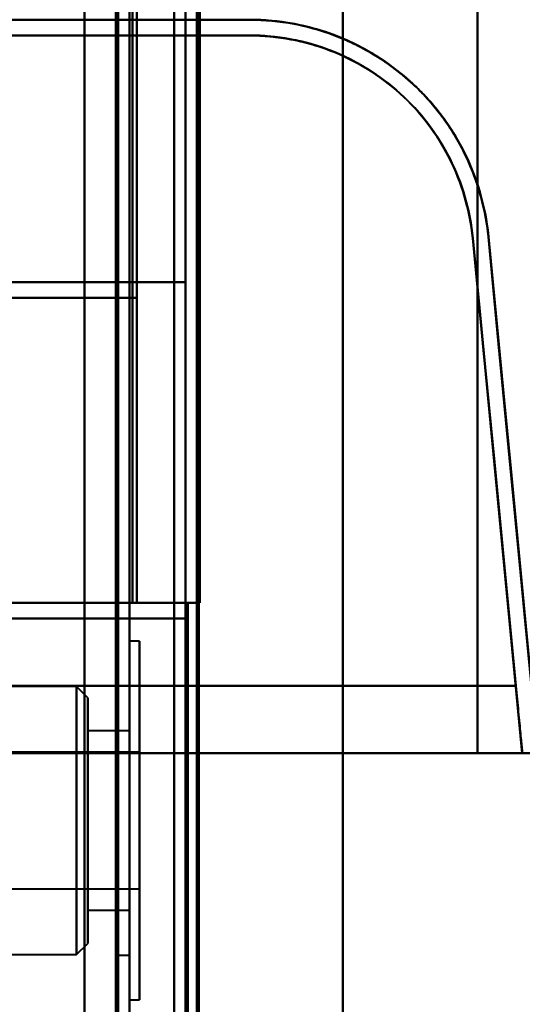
# Model space of a CAD drawing. Header units: millimetres. Extents: x -1110 to 1388, y -120 to 1267.
# Tile 69 of 88: x -340 to -317, y 793 to 837. Entities that reach past the tile are written whole.
import ezdxf

# ---------------------------------------------------------------- set-up
doc = ezdxf.new("R2010")
doc.units = ezdxf.units.MM
doc.layers.add('G-IMPT', color=8, linetype='Continuous', lineweight=40)

# ---------------------------------------------------------------- blocks, each defined once
blk = doc.blocks.new('NEXA 1000 CALQUES_dwg-755156-Droite')
at = {"layer": 'G-IMPT'}
for p, q in [((-335, 129.472), (-335, 972.272)), ((-335, 129.472), (-335, 972.272)), ((-332.5, 937.272), (-332.5, 129.472)), ((-350.221, 836.572), (-329.657, 836.572)), ((-329.657, 836.572), (-350.221, 836.572)), ((-329.657, 836.572), (-350.221, 836.572)), ((-329.657, 835.872), (-350.221, 835.872)), ((-350.221, 835.872), (-329.657, 835.872)), ((-350.221, 835.872), (-329.657, 835.872)), ((-329.657, 835.872), (-350.221, 835.872)), ((-350.221, 824.872), (-332.5, 824.872)), ((-332.5, 824.872), (-350.221, 824.872)), ((-332.5, 824.872), (-350.221, 824.872)), ((-350.221, 824.872), (-332.5, 824.872)), ((-334.665, 824.172), (-349.387, 824.172)), ((-349.387, 824.172), (-334.665, 824.172)), ((-334.665, 824.172), (-349.387, 824.172)), ((-349.387, 824.172), (-334.665, 824.172)), ((-334.665, 810.572), (-349.387, 810.572)), ((-349.387, 810.572), (-334.665, 810.572)), ((-334.665, 810.572), (-349.387, 810.572)), ((-349.387, 810.572), (-334.665, 810.572)), ((-333, 810.572), (-333, 291.172)), ((-333, 810.572), (-332.4, 810.572)), ((-332.4, 810.572), (-333, 810.572)), ((-333, 810.572), (-332.4, 810.572)), ((-332.4, 810.572), (-333, 810.572)), ((-332.5, 809.872), (-350.221, 809.872)), ((-350.221, 809.872), (-332.5, 809.872)), ((-350.221, 809.872), (-332.5, 809.872)), ((-332.5, 809.872), (-350.221, 809.872)), ((-334.55, 808.872), (-335, 808.872)), ((-334.55, 808.872), (-335, 808.872)), ((-335, 808.872), (-335, 800.872)), ((-335, 792.872), (-335, 808.872)), ((-335, 800.872), (-335, 808.872)), ((-335, 792.872), (-335, 808.872)), ((-335, 800.872), (-335, 808.872)), ((-335, 808.872), (-335, 800.872)), ((-334.55, 800.872), (-334.55, 808.872)), ((-334.55, 808.872), (-334.55, 792.872)), ((-334.55, 808.872), (-334.55, 800.872)), ((-334.55, 800.872), (-334.55, 808.872)), ((-334.55, 808.872), (-334.55, 792.872)), ((-334.55, 808.872), (-334.55, 800.872)), ((-337.35, 806.847), (-370, 806.847)), ((-337.35, 806.847), (-370, 806.847)), ((-350.221, 806.872), (-317.788, 806.872)), ((-317.788, 806.872), (-350.221, 806.872)), ((-317.788, 806.872), (-350.221, 806.872)), ((-350.221, 806.872), (-317.788, 806.872)), ((-336.85, 806.347), (-337.35, 806.847)), ((-336.85, 806.347), (-337.35, 806.847)), ((-337.35, 806.847), (-337.35, 794.897)), ((-337.35, 806.847), (-337.35, 794.897)), ((-337.35, 794.897), (-337.35, 806.847)), ((-337.35, 794.897), (-337.35, 806.847)), ((-337.35, 794.897), (-337.35, 806.847)), ((-337.35, 794.897), (-337.35, 806.847)), ((-337.35, 806.847), (-337.35, 794.897)), ((-337.35, 806.847), (-337.35, 794.897)), ((-335, 806.872), (-335.5, 806.872)), ((-335, 806.872), (-335.5, 806.872)), ((-335.5, 806.872), (-335.5, 800.872)), ((-335.5, 800.872), (-335.5, 806.872)), ((-335.5, 806.872), (-335.5, 800.872)), ((-335.5, 800.872), (-335.5, 806.872)), ((-335, 800.872), (-335, 806.872)), ((-335, 800.872), (-335, 806.872)), ((-335, 806.872), (-335, 794.872)), ((-335, 806.872), (-335, 794.872)), ((-335, 806.872), (-335, 794.872)), ((-335, 806.872), (-335, 794.872)), ((-335, 800.872), (-335, 806.872)), ((-335, 800.872), (-335, 806.872)), ((-336.85, 795.397), (-336.85, 806.347)), ((-336.85, 795.397), (-336.85, 806.347)), ((-336.85, 806.347), (-336.85, 795.397)), ((-336.85, 806.347), (-336.85, 795.397)), ((-336.85, 795.397), (-336.85, 806.347)), ((-336.85, 795.397), (-336.85, 806.347)), ((-336.85, 806.347), (-336.85, 795.397)), ((-336.85, 806.347), (-336.85, 795.397)), ((-335, 804.872), (-336.85, 804.872)), ((-335, 804.872), (-336.85, 804.872)), ((-336.85, 797.004), (-336.85, 804.872)), ((-336.85, 804.741), (-336.85, 804.872)), ((-336.85, 804.872), (-336.85, 796.872)), ((-336.85, 804.872), (-336.85, 796.872)), ((-336.85, 804.872), (-336.85, 796.872)), ((-336.85, 804.872), (-336.85, 796.872)), ((-336.85, 797.004), (-336.85, 804.872)), ((-336.85, 796.872), (-336.85, 804.741)), ((-336.85, 796.872), (-336.85, 804.741)), ((-335, 804.872), (-335, 797.004)), ((-335, 797.004), (-335, 804.872)), ((-335, 804.872), (-335, 797.004)), ((-335, 797.004), (-335, 804.872)), ((-335, 804.741), (-335, 796.872)), ((-335, 796.872), (-335, 804.741)), ((-335, 804.741), (-335, 796.872)), ((-335, 796.872), (-335, 804.741)), ((-350.305, 803.872), (-317.5, 803.872)), ((-317.5, 803.872), (-350.305, 803.872)), ((-317.5, 803.872), (-350.305, 803.872)), ((-350.305, 803.872), (-317.5, 803.872)), ((-334.55, 803.922), (-344.55, 803.922)), ((-334.55, 803.922), (-344.55, 803.922)), ((-334.55, 803.922), (-334.55, 800.097)), ((-334.55, 797.922), (-334.55, 803.922)), ((-334.55, 801.647), (-334.55, 803.922)), ((-334.55, 803.922), (-334.55, 800.097)), ((-334.55, 800.097), (-334.55, 803.822)), ((-334.55, 797.822), (-334.55, 803.822)), ((-334.55, 801.647), (-334.55, 797.822)), ((-334.55, 797.922), (-334.55, 801.647)), ((-334.55, 801.647), (-334.55, 797.822)), ((-335.5, 800.872), (-335.5, 794.872)), ((-335.5, 794.872), (-335.5, 800.872)), ((-335.5, 800.872), (-335.5, 794.872)), ((-335.5, 794.872), (-335.5, 800.872)), ((-335, 794.872), (-335, 800.872)), ((-335, 800.872), (-335, 792.872)), ((-335, 792.872), (-335, 800.872)), ((-335, 794.872), (-335, 800.872)), ((-335, 792.872), (-335, 800.872)), ((-335, 800.872), (-335, 792.872)), ((-334.55, 792.872), (-334.55, 800.872)), ((-334.55, 800.872), (-334.55, 792.872)), ((-334.55, 792.872), (-334.55, 800.872)), ((-334.55, 800.872), (-334.55, 792.872)), ((-334.55, 797.822), (-334.55, 800.097)), ((-344.55, 797.822), (-334.55, 797.822)), ((-344.55, 797.822), (-334.55, 797.822)), ((-336.85, 796.872), (-336.85, 797.004)), ((-336.85, 796.872), (-335, 796.872)), ((-336.85, 796.872), (-335, 796.872)), ((-337.35, 794.897), (-336.85, 795.397)), ((-337.35, 794.897), (-336.85, 795.397)), ((-370, 794.897), (-337.35, 794.897)), ((-370, 794.897), (-337.35, 794.897)), ((-335.5, 794.872), (-335, 794.872)), ((-335.5, 794.872), (-335, 794.872)), ((-335, 792.872), (-334.55, 792.872)), ((-335, 792.872), (-334.55, 792.872))]:
    blk.add_line(p, q, dxfattribs=at)
at = {"layer": 'G-IMPT', "flags": 128}
for points in [[(-337, 972.772), (-337, 761.822), (-337, 550.872), (-337, 339.922), (-337, 128.972)], [(-337, 128.972), (-337, 339.922), (-337, 550.872), (-337, 761.822), (-337, 972.772)], [(-337, 972.772), (-337, 761.822), (-337, 550.872), (-337, 339.922), (-337, 128.972)], [(-337, 128.972), (-337, 339.922), (-337, 550.872), (-337, 761.822), (-337, 972.772)], [(-337, 129.472), (-337, 340.172), (-337, 550.872), (-337, 761.572), (-337, 972.272)], [(-337, 972.272), (-337, 761.572), (-337, 550.872), (-337, 340.172), (-337, 129.472)], [(-337, 129.472), (-337, 340.172), (-337, 550.872), (-337, 761.572), (-337, 972.272)], [(-337, 972.272), (-337, 761.572), (-337, 550.872), (-337, 340.172), (-337, 129.472)], [(-337, 972.272), (-337, 761.572), (-337, 550.872), (-337, 340.172), (-337, 129.472)], [(-337, 129.472), (-337, 340.172), (-337, 550.872), (-337, 761.572), (-337, 972.272)], [(-337, 129.472), (-337, 340.172), (-337, 550.872), (-337, 761.572), (-337, 972.272)], [(-337, 972.272), (-337, 761.572), (-337, 550.872), (-337, 340.172), (-337, 129.472)], [(-335.6, 129.472), (-335.6, 340.172), (-335.6, 550.872), (-335.6, 761.572), (-335.6, 972.272)], [(-335.6, 129.472), (-335.6, 340.172), (-335.6, 550.872), (-335.6, 761.572), (-335.6, 972.272)], [(-335.6, 972.272), (-335.6, 761.572), (-335.6, 550.872), (-335.6, 340.172), (-335.6, 129.472)], [(-335.6, 972.272), (-335.6, 761.572), (-335.6, 550.872), (-335.6, 340.172), (-335.6, 129.472)], [(-335.6, 972.272), (-335.6, 761.572), (-335.6, 550.872), (-335.6, 340.172), (-335.6, 129.472)], [(-335.6, 129.472), (-335.6, 340.172), (-335.6, 550.872), (-335.6, 761.572), (-335.6, 972.272)], [(-335.6, 972.272), (-335.6, 761.572), (-335.6, 550.872), (-335.6, 340.172), (-335.6, 129.472)], [(-335.6, 129.472), (-335.6, 340.172), (-335.6, 550.872), (-335.6, 761.572), (-335.6, 972.272)], [(-335.6, 972.272), (-335.6, 761.572), (-335.6, 550.872), (-335.6, 340.172), (-335.6, 129.472)], [(-335.6, 129.472), (-335.6, 340.172), (-335.6, 550.872), (-335.6, 761.572), (-335.6, 972.272)], [(-335.6, 129.472), (-335.6, 340.172), (-335.6, 550.872), (-335.6, 761.572), (-335.6, 972.272)], [(-335.6, 972.272), (-335.6, 761.572), (-335.6, 550.872), (-335.6, 340.172), (-335.6, 129.472)], [(-335.5, 972.272), (-335.5, 761.572), (-335.5, 550.872), (-335.5, 340.172), (-335.5, 129.472)], [(-335.5, 129.472), (-335.5, 340.172), (-335.5, 550.872), (-335.5, 761.572), (-335.5, 972.272)], [(-335.5, 129.472), (-335.5, 340.172), (-335.5, 550.872), (-335.5, 761.572), (-335.5, 972.272)], [(-335.5, 972.272), (-335.5, 761.572), (-335.5, 550.872), (-335.5, 340.172), (-335.5, 129.472)], [(-335, 972.272), (-335, 761.572), (-335, 550.872), (-335, 340.172), (-335, 129.472)], [(-335, 129.472), (-335, 340.172), (-335, 550.872), (-335, 761.572), (-335, 972.272)], [(-335, 129.472), (-335, 340.172), (-335, 550.872), (-335, 761.572), (-335, 972.272)], [(-335, 972.272), (-335, 761.572), (-335, 550.872), (-335, 340.172), (-335, 129.472)], [(-335, 129.472), (-335, 340.172), (-335, 550.872), (-335, 761.572), (-335, 972.272)], [(-335, 972.272), (-335, 761.572), (-335, 550.872), (-335, 340.172), (-335, 129.472)], [(-335, 129.472), (-335, 340.172), (-335, 550.872), (-335, 761.572), (-335, 972.272)], [(-335, 972.272), (-335, 761.572), (-335, 550.872), (-335, 340.172), (-335, 129.472)], [(-333, 937.772), (-333, 735.572), (-333, 533.372), (-333, 331.172), (-333, 128.972)], [(-333, 128.972), (-333, 331.172), (-333, 533.372), (-333, 735.572), (-333, 937.772)], [(-333, 937.772), (-333, 735.572), (-333, 533.372), (-333, 331.172), (-333, 128.972)], [(-333, 128.972), (-333, 331.172), (-333, 533.372), (-333, 735.572), (-333, 937.772)], [(-332.5, 937.272), (-332.5, 735.322), (-332.5, 533.372), (-332.5, 331.422), (-332.5, 129.472)], [(-332.5, 129.472), (-332.5, 331.422), (-332.5, 533.372), (-332.5, 735.322), (-332.5, 937.272)], [(-332.5, 937.272), (-332.5, 735.322), (-332.5, 533.372), (-332.5, 331.422), (-332.5, 129.472)], [(-332.5, 129.472), (-332.5, 331.422), (-332.5, 533.372), (-332.5, 735.322), (-332.5, 937.272)], [(-332.5, 937.272), (-332.5, 735.322), (-332.5, 533.372), (-332.5, 331.422), (-332.5, 129.472)], [(-332.5, 129.472), (-332.5, 331.422), (-332.5, 533.372), (-332.5, 735.322), (-332.5, 937.272)], [(-332.5, 937.272), (-332.5, 735.322), (-332.5, 533.372), (-332.5, 331.422), (-332.5, 129.472)], [(-332.5, 129.472), (-332.5, 331.422), (-332.5, 533.372), (-332.5, 735.322), (-332.5, 937.272)], [(-332, 937.272), (-332, 735.322), (-332, 533.372), (-332, 331.422), (-332, 129.472)], [(-332, 129.472), (-332, 331.422), (-332, 533.372), (-332, 735.322), (-332, 937.272)], [(-331.9, 161.372), (-331.9, 355.347), (-331.9, 549.322), (-331.9, 743.297), (-331.9, 937.272)], [(-331.9, 129.472), (-331.9, 331.422), (-331.9, 533.372), (-331.9, 735.322), (-331.9, 937.272)], [(-331.9, 937.272), (-331.9, 743.297), (-331.9, 549.322), (-331.9, 355.347), (-331.9, 161.372)], [(-331.9, 937.272), (-331.9, 735.322), (-331.9, 533.372), (-331.9, 331.422), (-331.9, 129.472)], [(-331.9, 161.372), (-331.9, 355.347), (-331.9, 549.322), (-331.9, 743.297), (-331.9, 937.272)], [(-331.9, 937.272), (-331.9, 743.297), (-331.9, 549.322), (-331.9, 355.347), (-331.9, 161.372)], [(-325.5, 783.372), (-325.5, 813.372), (-325.5, 843.372), (-325.5, 873.372), (-325.5, 903.372)], [(-325.5, 903.372), (-325.5, 873.372), (-325.5, 843.372), (-325.5, 813.372), (-325.5, 783.372)], [(-325.5, 783.372), (-325.5, 813.372), (-325.5, 843.372), (-325.5, 873.372), (-325.5, 903.372)], [(-325.5, 903.372), (-325.5, 873.372), (-325.5, 843.372), (-325.5, 813.372), (-325.5, 783.372)], [(-325.5, 783.372), (-325.5, 813.372), (-325.5, 843.372), (-325.5, 873.372), (-325.5, 903.372)], [(-325.5, 903.372), (-325.5, 873.372), (-325.5, 843.372), (-325.5, 813.372), (-325.5, 783.372)], [(-325.5, 783.372), (-325.5, 813.372), (-325.5, 843.372), (-325.5, 873.372), (-325.5, 903.372)], [(-325.5, 903.372), (-325.5, 873.372), (-325.5, 843.372), (-325.5, 813.372), (-325.5, 783.372)], [(-325.5, 882.872), (-325.5, 863.122), (-325.5, 843.372), (-325.5, 823.622), (-325.5, 803.872)], [(-325.5, 803.872), (-325.5, 823.622), (-325.5, 843.372), (-325.5, 863.122), (-325.5, 882.872)], [(-325.5, 882.872), (-325.5, 863.122), (-325.5, 843.372), (-325.5, 823.622), (-325.5, 803.872)], [(-325.5, 803.872), (-325.5, 823.622), (-325.5, 843.372), (-325.5, 863.122), (-325.5, 882.872)], [(-319.5, 882.872), (-319.5, 863.122), (-319.5, 843.372), (-319.5, 823.622), (-319.5, 803.872)], [(-319.5, 882.872), (-319.5, 863.122), (-319.5, 843.372), (-319.5, 823.622), (-319.5, 803.872)], [(-319.5, 803.872), (-319.5, 823.622), (-319.5, 843.372), (-319.5, 863.122), (-319.5, 882.872)], [(-319.5, 803.872), (-319.5, 823.622), (-319.5, 843.372), (-319.5, 863.122), (-319.5, 882.872)], [(-319.5, 882.872), (-319.5, 863.122), (-319.5, 843.372), (-319.5, 823.622), (-319.5, 803.872)], [(-319.5, 803.872), (-319.5, 823.622), (-319.5, 843.372), (-319.5, 863.122), (-319.5, 882.872)], [(-319.5, 803.872), (-319.5, 823.622), (-319.5, 843.372), (-319.5, 863.122), (-319.5, 882.872)], [(-319.5, 882.872), (-319.5, 863.122), (-319.5, 843.372), (-319.5, 823.622), (-319.5, 803.872)], [(-337, 810.572), (-337, 826.972), (-337, 843.372), (-337, 859.772), (-337, 876.172)], [(-337, 876.172), (-337, 859.772), (-337, 843.372), (-337, 826.972), (-337, 810.572)], [(-337, 810.572), (-337, 826.972), (-337, 843.372), (-337, 859.772), (-337, 876.172)], [(-337, 876.172), (-337, 859.772), (-337, 843.372), (-337, 826.972), (-337, 810.572)], [(-334.865, 810.572), (-334.865, 826.972), (-334.865, 843.372), (-334.865, 859.772), (-334.865, 876.172)], [(-334.865, 876.172), (-334.865, 859.772), (-334.865, 843.372), (-334.865, 826.972), (-334.865, 810.572)], [(-334.865, 810.572), (-334.865, 826.972), (-334.865, 843.372), (-334.865, 859.772), (-334.865, 876.172)], [(-334.865, 876.172), (-334.865, 859.772), (-334.865, 843.372), (-334.865, 826.972), (-334.865, 810.572)], [(-334.865, 810.572), (-334.865, 826.972), (-334.865, 843.372), (-334.865, 859.772), (-334.865, 876.172)], [(-334.865, 876.172), (-334.865, 859.772), (-334.865, 843.372), (-334.865, 826.972), (-334.865, 810.572)], [(-334.865, 810.572), (-334.865, 826.972), (-334.865, 843.372), (-334.865, 859.772), (-334.865, 876.172)], [(-334.865, 876.172), (-334.865, 859.772), (-334.865, 843.372), (-334.865, 826.972), (-334.865, 810.572)], [(-334.665, 810.572), (-334.665, 826.972), (-334.665, 843.372), (-334.665, 859.772), (-334.665, 876.172)], [(-334.665, 876.172), (-334.665, 859.772), (-334.665, 843.372), (-334.665, 826.972), (-334.665, 810.572)], [(-334.665, 810.572), (-334.665, 826.972), (-334.665, 843.372), (-334.665, 859.772), (-334.665, 876.172)], [(-334.665, 876.172), (-334.665, 859.772), (-334.665, 843.372), (-334.665, 826.972), (-334.665, 810.572)], [(-333, 810.572), (-333, 826.972), (-333, 843.372), (-333, 859.772), (-333, 876.172)], [(-333, 876.172), (-333, 859.772), (-333, 843.372), (-333, 826.972), (-333, 810.572)], [(-333, 876.172), (-333, 859.772), (-333, 843.372), (-333, 826.972), (-333, 810.572)], [(-333, 810.572), (-333, 826.972), (-333, 843.372), (-333, 859.772), (-333, 876.172)], [(-332, 810.572), (-332, 826.972), (-332, 843.372), (-332, 859.772), (-332, 876.172)], [(-332, 876.172), (-332, 859.772), (-332, 843.372), (-332, 826.972), (-332, 810.572)], [(-331.865, 810.572), (-331.865, 826.972), (-331.865, 843.372), (-331.865, 859.772), (-331.865, 876.172)], [(-331.865, 876.172), (-331.865, 859.772), (-331.865, 843.372), (-331.865, 826.972), (-331.865, 810.572)], [(-331.865, 876.172), (-331.865, 859.772), (-331.865, 843.372), (-331.865, 826.972), (-331.865, 810.572)], [(-331.865, 810.572), (-331.865, 826.972), (-331.865, 843.372), (-331.865, 859.772), (-331.865, 876.172)], [(-331.865, 810.572), (-331.865, 826.972), (-331.865, 843.372), (-331.865, 859.772), (-331.865, 876.172)], [(-331.865, 876.172), (-331.865, 859.772), (-331.865, 843.372), (-331.865, 826.972), (-331.865, 810.572)], [(-334.665, 824.172), (-334.665, 833.772), (-334.665, 843.372), (-334.665, 852.972), (-334.665, 862.572)], [(-334.665, 862.572), (-334.665, 852.972), (-334.665, 843.372), (-334.665, 833.772), (-334.665, 824.172)], [(-334.665, 862.572), (-334.665, 852.972), (-334.665, 843.372), (-334.665, 833.772), (-334.665, 824.172)], [(-334.665, 824.172), (-334.665, 833.772), (-334.665, 843.372), (-334.665, 852.972), (-334.665, 862.572)], [(-345.665, 836.572), (-341.663, 836.572), (-337.661, 836.572), (-333.659, 836.572), (-329.657, 836.572)], [(-329.657, 836.572), (-333.659, 836.572), (-337.661, 836.572), (-341.663, 836.572), (-345.665, 836.572)], [(-345.665, 836.572), (-341.663, 836.572), (-337.661, 836.572), (-333.659, 836.572), (-329.657, 836.572)], [(-329.657, 835.872), (-333.659, 835.872), (-337.661, 835.872), (-341.663, 835.872), (-345.665, 835.872)], [(-345.665, 835.872), (-341.663, 835.872), (-337.661, 835.872), (-333.659, 835.872), (-329.657, 835.872)], [(-345.665, 835.872), (-341.663, 835.872), (-337.661, 835.872), (-333.659, 835.872), (-329.657, 835.872)], [(-329.657, 835.872), (-333.659, 835.872), (-337.661, 835.872), (-341.663, 835.872), (-345.665, 835.872)], [(-317.089, 806.872), (-317.577, 811.956), (-318.065, 817.04), (-318.553, 822.125), (-319.041, 827.21)], [(-316.869, 804.572), (-317.412, 810.232), (-317.955, 815.891), (-318.498, 821.551), (-319.041, 827.21)], [(-319.041, 827.21), (-318.553, 822.125), (-318.065, 817.04), (-317.577, 811.956), (-317.089, 806.872)], [(-319.041, 827.21), (-318.498, 821.551), (-317.955, 815.891), (-317.412, 810.232), (-316.869, 804.572)], [(-319.703, 826.827), (-319.152, 821.089), (-318.601, 815.35), (-318.051, 809.611), (-317.5, 803.872)], [(-317.5, 803.872), (-318.051, 809.611), (-318.601, 815.35), (-319.152, 821.089), (-319.703, 826.827)], [(-319.703, 826.827), (-319.224, 821.838), (-318.745, 816.848), (-318.266, 811.86), (-317.788, 806.872)], [(-317.788, 806.872), (-318.266, 811.86), (-318.745, 816.848), (-319.224, 821.838), (-319.703, 826.827)], [(-319.703, 826.827), (-319.224, 821.838), (-318.745, 816.848), (-318.266, 811.86), (-317.788, 806.872)], [(-319.703, 826.827), (-319.152, 821.089), (-318.601, 815.35), (-318.051, 809.611), (-317.5, 803.872)], [(-317.788, 806.872), (-318.266, 811.86), (-318.745, 816.848), (-319.224, 821.838), (-319.703, 826.827)], [(-317.5, 803.872), (-318.051, 809.611), (-318.601, 815.35), (-319.152, 821.089), (-319.703, 826.827)], [(-316.864, 804.572), (-317.399, 810.153), (-317.935, 815.733), (-318.47, 821.314), (-319.006, 826.894)], [(-319.006, 826.894), (-318.47, 821.314), (-317.935, 815.733), (-317.399, 810.153), (-316.864, 804.572)], [(-317.085, 806.872), (-317.565, 811.877), (-318.045, 816.882), (-318.526, 821.888), (-319.006, 826.894)], [(-319.006, 826.894), (-318.526, 821.888), (-318.045, 816.882), (-317.565, 811.877), (-317.085, 806.872)], [(-345.665, 824.872), (-342.374, 824.872), (-339.083, 824.872), (-335.791, 824.872), (-332.5, 824.872)], [(-332.5, 824.872), (-335.791, 824.872), (-339.083, 824.872), (-342.374, 824.872), (-345.665, 824.872)], [(-332.5, 824.872), (-335.791, 824.872), (-339.083, 824.872), (-342.374, 824.872), (-345.665, 824.872)], [(-345.665, 824.872), (-342.374, 824.872), (-339.083, 824.872), (-335.791, 824.872), (-332.5, 824.872)], [(-332.5, 809.872), (-332.5, 813.622), (-332.5, 817.372), (-332.5, 821.122), (-332.5, 824.872)], [(-332.5, 824.872), (-332.5, 821.122), (-332.5, 817.372), (-332.5, 813.622), (-332.5, 809.872)], [(-332.5, 809.872), (-332.5, 813.622), (-332.5, 817.372), (-332.5, 821.122), (-332.5, 824.872)], [(-332.5, 824.872), (-332.5, 821.122), (-332.5, 817.372), (-332.5, 813.622), (-332.5, 809.872)], [(-332.5, 809.872), (-332.5, 813.622), (-332.5, 817.372), (-332.5, 821.122), (-332.5, 824.872)], [(-332.5, 809.872), (-332.5, 813.622), (-332.5, 817.372), (-332.5, 821.122), (-332.5, 824.872)], [(-332.5, 824.872), (-332.5, 821.122), (-332.5, 817.372), (-332.5, 813.622), (-332.5, 809.872)], [(-332.5, 824.872), (-332.5, 821.122), (-332.5, 817.372), (-332.5, 813.622), (-332.5, 809.872)], [(-343.965, 824.172), (-341.64, 824.172), (-339.315, 824.172), (-336.99, 824.172), (-334.665, 824.172)], [(-334.665, 824.172), (-336.99, 824.172), (-339.315, 824.172), (-341.64, 824.172), (-343.965, 824.172)], [(-334.665, 824.172), (-336.99, 824.172), (-339.315, 824.172), (-341.64, 824.172), (-343.965, 824.172)], [(-343.965, 824.172), (-341.64, 824.172), (-339.315, 824.172), (-336.99, 824.172), (-334.665, 824.172)], [(-334.665, 824.172), (-334.665, 820.772), (-334.665, 817.372), (-334.665, 813.972), (-334.665, 810.572)], [(-334.665, 810.572), (-334.665, 813.972), (-334.665, 817.372), (-334.665, 820.772), (-334.665, 824.172)], [(-334.665, 824.172), (-334.665, 820.772), (-334.665, 817.372), (-334.665, 813.972), (-334.665, 810.572)], [(-334.665, 810.572), (-334.665, 813.972), (-334.665, 817.372), (-334.665, 820.772), (-334.665, 824.172)], [(-337, 810.572), (-342.526, 810.572), (-348.052, 810.572), (-353.579, 810.572), (-359.105, 810.572)], [(-359.105, 810.572), (-353.579, 810.572), (-348.052, 810.572), (-342.526, 810.572), (-337, 810.572)], [(-359.105, 810.572), (-353.579, 810.572), (-348.052, 810.572), (-342.526, 810.572), (-337, 810.572)], [(-337, 810.572), (-342.526, 810.572), (-348.052, 810.572), (-353.579, 810.572), (-359.105, 810.572)], [(-334.865, 810.572), (-335.399, 810.572), (-335.933, 810.572), (-336.466, 810.572), (-337, 810.572)], [(-337, 810.572), (-337, 680.722), (-337, 550.872), (-337, 421.022), (-337, 291.172)], [(-337, 291.172), (-337, 421.022), (-337, 550.872), (-337, 680.722), (-337, 810.572)], [(-337, 810.572), (-336.466, 810.572), (-335.933, 810.572), (-335.399, 810.572), (-334.865, 810.572)], [(-337, 291.172), (-337, 421.022), (-337, 550.872), (-337, 680.722), (-337, 810.572)], [(-337, 810.572), (-336.466, 810.572), (-335.933, 810.572), (-335.399, 810.572), (-334.865, 810.572)], [(-337, 810.572), (-337, 680.722), (-337, 550.872), (-337, 421.022), (-337, 291.172)], [(-334.865, 810.572), (-335.399, 810.572), (-335.933, 810.572), (-336.466, 810.572), (-337, 810.572)], [(-333, 810.572), (-333.466, 810.572), (-333.933, 810.572), (-334.399, 810.572), (-334.865, 810.572)], [(-334.865, 810.572), (-334.399, 810.572), (-333.933, 810.572), (-333.466, 810.572), (-333, 810.572)], [(-334.865, 810.572), (-334.399, 810.572), (-333.933, 810.572), (-333.466, 810.572), (-333, 810.572)], [(-333, 810.572), (-333.466, 810.572), (-333.933, 810.572), (-334.399, 810.572), (-334.865, 810.572)], [(-334.665, 810.572), (-334.099, 810.572), (-333.533, 810.572), (-332.966, 810.572), (-332.4, 810.572)], [(-332.4, 810.572), (-332.966, 810.572), (-333.533, 810.572), (-334.099, 810.572), (-334.665, 810.572)], [(-332.4, 810.572), (-332.966, 810.572), (-333.533, 810.572), (-334.099, 810.572), (-334.665, 810.572)], [(-334.665, 810.572), (-334.099, 810.572), (-333.533, 810.572), (-332.966, 810.572), (-332.4, 810.572)], [(-333, 810.572), (-333, 680.722), (-333, 550.872), (-333, 421.022), (-333, 291.172)], [(-333, 291.172), (-333, 421.022), (-333, 550.872), (-333, 680.722), (-333, 810.572)], [(-333, 810.572), (-333, 680.722), (-333, 550.872), (-333, 421.022), (-333, 291.172)], [(-333, 291.172), (-333, 421.022), (-333, 550.872), (-333, 680.722), (-333, 810.572)], [(-332, 810.572), (-332.125, 810.572), (-332.25, 810.572), (-332.375, 810.572), (-332.5, 810.572)], [(-332.5, 810.572), (-332.488, 810.572), (-332.475, 810.572), (-332.463, 810.572), (-332.45, 810.572)], [(-332.5, 291.172), (-332.5, 421.022), (-332.5, 550.872), (-332.5, 680.722), (-332.5, 810.572)], [(-332.5, 810.572), (-332.375, 810.572), (-332.25, 810.572), (-332.125, 810.572), (-332, 810.572)], [(-332.45, 810.572), (-332.463, 810.572), (-332.475, 810.572), (-332.488, 810.572), (-332.5, 810.572)], [(-332.5, 810.572), (-332.375, 810.572), (-332.25, 810.572), (-332.125, 810.572), (-332, 810.572)], [(-332.5, 810.572), (-332.5, 680.722), (-332.5, 550.872), (-332.5, 421.022), (-332.5, 291.172)], [(-332, 810.572), (-332.125, 810.572), (-332.25, 810.572), (-332.375, 810.572), (-332.5, 810.572)], [(-332.5, 810.572), (-332.5, 680.722), (-332.5, 550.872), (-332.5, 421.022), (-332.5, 291.172)], [(-332.5, 291.172), (-332.5, 421.022), (-332.5, 550.872), (-332.5, 680.722), (-332.5, 810.572)], [(-332.5, 810.572), (-332.5, 680.722), (-332.5, 550.872), (-332.5, 421.022), (-332.5, 291.172)], [(-332.5, 291.172), (-332.5, 421.022), (-332.5, 550.872), (-332.5, 680.722), (-332.5, 810.572)], [(-332.45, 810.572), (-332.304, 810.572), (-332.158, 810.572), (-332.011, 810.572), (-331.865, 810.572)], [(-331.865, 810.572), (-332.011, 810.572), (-332.158, 810.572), (-332.304, 810.572), (-332.45, 810.572)], [(-332.4, 291.172), (-332.4, 421.022), (-332.4, 550.872), (-332.4, 680.722), (-332.4, 810.572)], [(-332.4, 291.172), (-332.4, 421.022), (-332.4, 550.872), (-332.4, 680.722), (-332.4, 810.572)], [(-332.4, 810.572), (-332.266, 810.572), (-332.133, 810.572), (-331.999, 810.572), (-331.865, 810.572)], [(-332.4, 810.572), (-332.4, 680.722), (-332.4, 550.872), (-332.4, 421.022), (-332.4, 291.172)], [(-331.865, 810.572), (-331.999, 810.572), (-332.133, 810.572), (-332.266, 810.572), (-332.4, 810.572)], [(-332.4, 810.572), (-332.4, 680.722), (-332.4, 550.872), (-332.4, 421.022), (-332.4, 291.172)], [(-332.4, 810.572), (-332.4, 680.722), (-332.4, 550.872), (-332.4, 421.022), (-332.4, 291.172)], [(-332.4, 291.172), (-332.4, 421.022), (-332.4, 550.872), (-332.4, 680.722), (-332.4, 810.572)], [(-331.933, 810.572), (-331.949, 810.572), (-331.966, 810.572), (-331.983, 810.572), (-332, 810.572)], [(-332, 291.172), (-332, 421.022), (-332, 550.872), (-332, 680.722), (-332, 810.572)], [(-332, 810.572), (-332, 680.722), (-332, 550.872), (-332, 421.022), (-332, 291.172)], [(-332, 810.572), (-331.983, 810.572), (-331.966, 810.572), (-331.949, 810.572), (-331.933, 810.572)], [(-332, 291.172), (-332, 421.022), (-332, 550.872), (-332, 680.722), (-332, 810.572)], [(-332, 810.572), (-332, 680.722), (-332, 550.872), (-332, 421.022), (-332, 291.172)], [(-331.865, 810.572), (-331.882, 810.572), (-331.899, 810.572), (-331.916, 810.572), (-331.933, 810.572)], [(-331.933, 810.572), (-331.916, 810.572), (-331.899, 810.572), (-331.882, 810.572), (-331.865, 810.572)], [(-348.485, 809.872), (-344.488, 809.872), (-340.492, 809.872), (-336.496, 809.872), (-332.5, 809.872)], [(-332.5, 809.872), (-336.496, 809.872), (-340.492, 809.872), (-344.488, 809.872), (-348.485, 809.872)], [(-348.485, 809.872), (-344.488, 809.872), (-340.492, 809.872), (-336.496, 809.872), (-332.5, 809.872)], [(-332.5, 809.872), (-336.496, 809.872), (-340.492, 809.872), (-344.488, 809.872), (-348.485, 809.872)], [(-350.305, 803.872), (-335.683, 803.872), (-321.101, 803.872), (-317.5, 803.872)], [(-317.5, 803.872), (-332.069, 803.872), (-346.682, 803.872), (-350.305, 803.872)], [(-348.485, 803.872), (-342.738, 803.872), (-336.992, 803.872), (-331.246, 803.872), (-325.5, 803.872)], [(-325.5, 803.872), (-331.246, 803.872), (-336.992, 803.872), (-342.738, 803.872), (-348.485, 803.872)], [(-348.485, 803.872), (-342.738, 803.872), (-336.992, 803.872), (-331.246, 803.872), (-325.5, 803.872)], [(-325.5, 803.872), (-331.246, 803.872), (-336.992, 803.872), (-342.738, 803.872), (-348.485, 803.872)], [(-325.5, 803.872), (-324, 803.872), (-322.5, 803.872), (-321, 803.872), (-319.5, 803.872)], [(-319.5, 803.872), (-321, 803.872), (-322.5, 803.872), (-324, 803.872), (-325.5, 803.872)], [(-325.5, 803.872), (-324, 803.872), (-322.5, 803.872), (-321, 803.872), (-319.5, 803.872)], [(-319.5, 803.872), (-321, 803.872), (-322.5, 803.872), (-324, 803.872), (-325.5, 803.872)], [(-319.5, 803.872), (-315.855, 803.872), (-312.209, 803.872), (-308.564, 803.872), (-304.919, 803.872)], [(-304.919, 803.872), (-308.564, 803.872), (-312.209, 803.872), (-315.855, 803.872), (-319.5, 803.872)], [(-319.5, 803.872), (-315.651, 803.872), (-311.802, 803.872), (-307.954, 803.872), (-304.105, 803.872)], [(-304.105, 803.872), (-307.954, 803.872), (-311.802, 803.872), (-315.651, 803.872), (-319.5, 803.872)], [(-304.105, 803.872), (-307.454, 803.872), (-310.802, 803.872), (-314.151, 803.872), (-317.5, 803.872)], [(-317.5, 803.872), (-314.151, 803.872), (-310.802, 803.872), (-307.454, 803.872), (-304.105, 803.872)]]:
    blk.add_lwpolyline(points, dxfattribs=at)
at = {"layer": 'G-IMPT'}
for radius, start in [(10.7, 5.4812), (10.7, 5.4812), (10.7, 7.1833), (10.7, 7.1833), (10, 5.4812), (10, 5.4812), (10, 5.4812), (10, 5.4812)]:
    blk.add_arc((-329.657, 825.872), radius, start, 90, dxfattribs=at)
for points, knots in [([(-319.006, 826.894), (-319.134, 828.231), (-319.71, 830.182), (-321.101, 832.394), (-322.419, 833.834), (-324.011, 835.034), (-326.391, 836.211), (-328.352, 836.572), (-329.657, 836.572)], [0, 0, 0, 0, 0.25, 0.375, 0.5, 0.625, 0.75, 1, 1, 1, 1]), ([(-329.657, 836.572), (-328.976, 836.566), (-327.651, 836.439), (-325.807, 835.923), (-324.015, 835.023), (-322.418, 833.837), (-321.103, 832.395), (-319.704, 830.17), (-319.166, 828.283), (-319.006, 826.894)], [0, 0, 0, 0, 0.125, 0.25, 0.375, 0.5, 0.625, 0.75, 1, 1, 1, 1]), ([(-319.041, 827.21), (-319.239, 828.568), (-319.818, 830.408), (-321.228, 832.553), (-322.97, 834.397), (-325.278, 835.782), (-327.696, 836.446), (-328.991, 836.567), (-329.657, 836.572)], [0, 0, 0, 0, 0.25, 0.375, 0.5, 0.75, 0.875, 1, 1, 1, 1]), ([(-329.657, 836.572), (-328.38, 836.572), (-326.46, 836.227), (-324.114, 835.094), (-322.536, 833.936), (-321.227, 832.552), (-319.823, 830.42), (-319.206, 828.521), (-319.041, 827.21)], [0, 0, 0, 0, 0.25, 0.375, 0.5, 0.625, 0.75, 1, 1, 1, 1]), ([(-329.657, 835.872), (-328.438, 835.872), (-326.605, 835.535), (-324.38, 834.435), (-322.892, 833.313), (-321.661, 831.968), (-320.36, 829.9), (-319.823, 828.077), (-319.703, 826.827)], [0, 0, 0, 0, 0.25, 0.375, 0.5, 0.625, 0.75, 1, 1, 1, 1]), ([(-319.703, 826.827), (-319.852, 828.125), (-320.355, 829.889), (-321.663, 831.968), (-322.892, 833.316), (-324.384, 834.424), (-326.059, 835.265), (-327.782, 835.747), (-329.02, 835.866), (-329.657, 835.872)], [0, 0, 0, 0, 0.25, 0.375, 0.5, 0.625, 0.75, 0.875, 1, 1, 1, 1]), ([(-329.657, 835.872), (-329.02, 835.866), (-327.782, 835.747), (-326.059, 835.265), (-324.384, 834.424), (-322.892, 833.316), (-321.663, 831.968), (-320.355, 829.889), (-319.852, 828.125), (-319.703, 826.827)], [0, 0, 0, 0, 0.125, 0.25, 0.375, 0.5, 0.625, 0.75, 1, 1, 1, 1]), ([(-319.703, 826.827), (-319.823, 828.077), (-320.36, 829.9), (-321.661, 831.968), (-322.892, 833.313), (-324.38, 834.435), (-326.605, 835.535), (-328.438, 835.872), (-329.657, 835.872)], [0, 0, 0, 0, 0.25, 0.375, 0.5, 0.625, 0.75, 1, 1, 1, 1])]:
    blk.add_open_spline(points, degree=3, knots=knots, dxfattribs=at)
for points in [[(-317.788, 806.872), (-317.768, 806.666), (-317.73, 806.266), (-317.677, 805.718), (-317.627, 805.194), (-317.583, 804.735), (-317.547, 804.364), (-317.52, 804.081), (-317.504, 803.917), (-317.5, 803.875), (-317.5, 803.872)], [(-317.5, 803.872), (-317.503, 803.872), (-317.514, 804.029), (-317.579, 804.695), (-317.676, 805.691), (-317.748, 806.478), (-317.788, 806.872)], [(-317.5, 803.872), (-317.5, 803.875), (-317.504, 803.917), (-317.52, 804.081), (-317.547, 804.364), (-317.583, 804.735), (-317.627, 805.194), (-317.677, 805.718), (-317.73, 806.266), (-317.768, 806.666), (-317.788, 806.872)], [(-317.788, 806.872), (-317.748, 806.478), (-317.676, 805.691), (-317.579, 804.695), (-317.514, 804.029), (-317.503, 803.872), (-317.5, 803.872)]]:
    blk.add_open_spline(points, degree=3, dxfattribs=at)

msp = doc.modelspace()

# ---------------------------------------------------------------- block references
at = {"layer": 'G-IMPT'}
msp.add_blockref('NEXA 1000 CALQUES_dwg-755156-Droite', (0, 0), dxfattribs=at)

doc.saveas('drawing.dxf')
